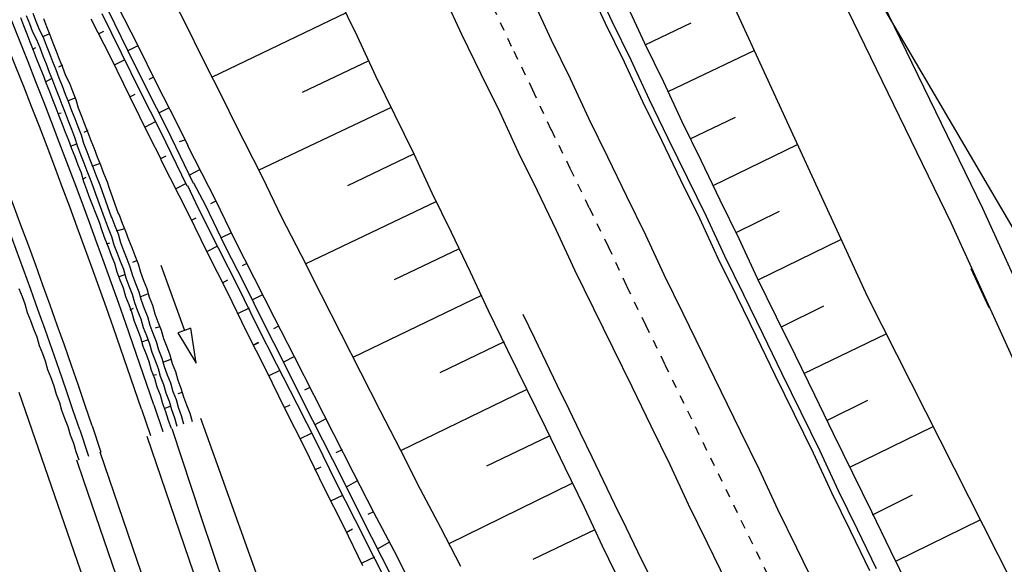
# Model space of a CAD drawing. Extents: x 447882 to 448688, y 437766 to 439043.
# Tile 19 of 121: x 448309 to 448365, y 438118 to 438149. Entities that reach past the tile are written whole.
import ezdxf

# ---------------------------------------------------------------- set-up
doc = ezdxf.new("R2010")
doc.units = 0
doc.header["$LTSCALE"] = 2
doc.header["$MEASUREMENT"] = 0
for name, pattern in [('ACAD_ISO10W100W', [0.5, 0.25, -0.25]), ('AUSGEZOGEN', [0]), ('GESTRICH-X2', [1.5, 1, -0.5])]:
    doc.linetypes.add(name, pattern=pattern)
for name, color, linetype in [('211-GRENZL-BAB', 7, 'AUSGEZOGEN'), ('BOESCHG', 250, 'AUSGEZOGEN'), ('DB-Bahnachse', 7, 'CONTINUOUS'), ('DB-Bestand', 8, 'CONTINUOUS'), ('DB-Boeschungen', 15, 'CONTINUOUS'), ('DB-Gleisachsen', 7, 'CONTINUOUS'), ('DB-GRABEN', 15, 'AUSGEZOGEN'), ('DB-Kabelanalagen', 15, 'CONTINUOUS'), ('DB-LS-Waende', 15, 'CONTINUOUS'), ('DB-Wegboeschungen', 15, 'CONTINUOUS'), ('DB-Wege', 15, 'CONTINUOUS'), ('FBRTOP', 250, 'AUSGEZOGEN'), ('MULDE', 250, 'AUSGEZOGEN'), ('SCHLITZRINNE', 200, 'AUSGEZOGEN'), ('WEG', 250, 'GESTRICH-X2')]:
    doc.layers.add(name, color=color, linetype=linetype)

msp = doc.modelspace()

# ---------------------------------------------------------------- hatches: boundary and pattern name
at = {"layer": 'SCHLITZRINNE'}
h = msp.add_hatch(dxfattribs=at)
h.set_pattern_fill('_USER', color=256, scale=1.5, angle=45, style=0, pattern_type=0)
h.set_pattern_definition([(339.6988, (448289.4614, 438343.1231), (0.5204327, 1.4068226), [])])
edge = h.paths.add_edge_path()
edge.add_arc((449904.241, 439087.127), 1777.856, 203.318125, 203.482666)
edge.add_arc((450830.09, 439489.365), 2787.308, 203.482666, 203.768673)
edge.add_arc((449457.11, 438884.705), 1287.078, 203.768673, 204.197754)
edge.add_arc((451276.919, 439702.474), 3282.184, 204.197754, 204.466449)
edge.add_arc((449906.006, 439078.682), 1776.024, 204.466449, 205.272973)
edge.add_arc((449910.816, 439080.953), 1781.344, 205.272973, 206.078292)
edge.add_arc((451264.489, 439743.474), 3288.448, 206.078292, 206.346738)
edge.add_arc((449467.425, 438853.485), 1283.076, 206.346738, 206.776498)
edge.add_arc((450802.564, 439527.226), 2778.577, 206.776498, 207.063192)
edge.add_arc((449911.383, 439071.907), 1777.817, 207.063191, 207.421606)
edge.add_arc((450110.431, 439175.179), 2002.061, 207.421606, 207.779675)
edge.add_arc((450110.948, 439175.452), 2002.646, 207.779675, 208.137692)
edge.add_arc((450111.73, 439175.87), 2003.533, 208.137692, 208.495408)
edge.add_arc((450113.785, 439176.985), 2005.87, 208.495408, 208.852916)
edge.add_arc((450109.179, 439174.448), 2000.613, 208.852916, 209.211314)
edge.add_arc((450108.358, 439173.989), 1999.672, 209.211314, 209.569796)
edge.add_arc((450107.203, 439173.333), 1998.343, 209.569796, 209.928803)
edge.add_arc((450102.314, 439170.519), 1992.703, 209.928803, 210.288319)
edge.add_arc((450111.316, 439175.777), 2003.127, 210.288319, 210.645775)
edge.add_arc((450119.743, 439180.769), 2012.922, 210.645775, 211.002361)
edge.add_arc((450119.644, 439180.71), 2012.806, 211.002361, 211.359165)
edge.add_arc((450107.59, 439173.364), 1998.691, 211.359165, 211.717226)
edge.add_arc((450101.479, 439169.587), 1991.506, 211.717226, 212.076564)
edge.add_arc((450113.556, 439177.156), 2005.759, 212.076564, 212.434624)
edge.add_arc((450112.626, 439176.565), 2004.657, 212.434624, 212.79251)
edge.add_arc((450107.744, 439173.42), 1998.85, 212.79251, 213.150917)
edge.add_arc((450108.762, 439174.085), 2000.066, 213.150917, 213.509547)
edge.add_arc((450105.418, 439171.871), 1996.056, 213.509547, 213.868537)
edge.add_arc((450110.46, 439175.254), 2002.127, 213.868537, 214.225936)
edge.add_arc((450122.838, 439183.675), 2017.098, 214.225936, 214.582007)
edge.add_arc((450116.672, 439179.424), 2009.609, 214.582007, 214.939825)
edge.add_arc((450097.028, 439165.7), 1985.645, 214.939825, 215.299796)
edge.add_arc((450097.522, 439166.05), 1986.251, 215.299796, 215.6597)
edge.add_arc((450116.045, 439179.34), 2009.049, 215.6597, 216.017557)
edge.add_arc((450123.924, 439185.069), 2018.791, 216.017557, 216.373476)
edge.add_arc((450109.338, 439174.325), 2000.675, 216.373476, 216.722463)
edge.add_arc((451276.919, 439702.474), 3282.684, 204.280788, 204.466449)
edge.add_arc((449906.006, 439078.682), 1776.524, 204.466449, 205.272973)
edge.add_arc((449910.816, 439080.953), 1781.844, 205.272973, 206.01164)
h = msp.add_hatch(dxfattribs=at)
h.set_pattern_fill('_USER', color=256, scale=1.5, angle=45, style=0, pattern_type=0)
h.set_pattern_definition([(343.61786, (448348.5706, 438224.3388), (0.423064, 1.439103), [])])
edge = h.paths.add_edge_path()
edge.add_arc((449904.241, 439087.127), 1777.856, 203.318125, 203.482666)
edge.add_arc((450830.09, 439489.365), 2787.308, 203.482666, 203.768673)
edge.add_arc((449457.11, 438884.705), 1287.078, 203.768673, 204.197754)
edge.add_arc((451276.919, 439702.474), 3282.184, 204.197754, 204.466449)
edge.add_arc((449906.006, 439078.682), 1776.024, 204.466449, 205.272973)
edge.add_arc((449910.816, 439080.953), 1781.344, 205.272973, 206.078292)
edge.add_arc((451264.489, 439743.474), 3288.448, 206.078292, 206.346738)
edge.add_arc((449467.425, 438853.485), 1283.076, 206.346738, 206.776498)
edge.add_arc((450802.564, 439527.226), 2778.577, 206.776498, 207.063192)
edge.add_arc((449911.383, 439071.907), 1777.817, 207.063191, 207.421606)
edge.add_arc((450110.431, 439175.179), 2002.061, 207.421606, 207.779675)
edge.add_arc((450110.948, 439175.452), 2002.646, 207.779675, 208.137692)
edge.add_arc((450111.73, 439175.87), 2003.533, 208.137692, 208.495408)
edge.add_arc((450113.785, 439176.985), 2005.87, 208.495408, 208.852916)
edge.add_arc((450109.179, 439174.448), 2000.613, 208.852916, 209.211314)
edge.add_arc((450108.358, 439173.989), 1999.672, 209.211314, 209.569796)
edge.add_arc((450107.203, 439173.333), 1998.343, 209.569796, 209.928803)
edge.add_arc((450102.314, 439170.519), 1992.703, 209.928803, 210.288319)
edge.add_arc((450111.316, 439175.777), 2003.127, 210.288319, 210.645775)
edge.add_arc((450119.743, 439180.769), 2012.922, 210.645775, 211.002361)
edge.add_arc((450119.644, 439180.71), 2012.806, 211.002361, 211.359165)
edge.add_arc((450107.59, 439173.364), 1998.691, 211.359165, 211.717226)
edge.add_arc((450101.479, 439169.587), 1991.506, 211.717226, 212.076564)
edge.add_arc((450113.556, 439177.156), 2005.759, 212.076564, 212.434624)
edge.add_arc((450112.626, 439176.565), 2004.657, 212.434624, 212.79251)
edge.add_arc((450107.744, 439173.42), 1998.85, 212.79251, 213.150917)
edge.add_arc((450108.762, 439174.085), 2000.066, 213.150917, 213.509547)
edge.add_arc((450105.418, 439171.871), 1996.056, 213.509547, 213.868537)
edge.add_arc((450110.46, 439175.254), 2002.127, 213.868537, 214.225936)
edge.add_arc((450122.838, 439183.675), 2017.098, 214.225936, 214.582007)
edge.add_arc((450116.672, 439179.424), 2009.609, 214.582007, 214.939825)
edge.add_arc((450097.028, 439165.7), 1985.645, 214.939825, 215.299796)
edge.add_arc((450097.522, 439166.05), 1986.251, 215.299796, 215.6597)
edge.add_arc((450116.045, 439179.34), 2009.049, 215.6597, 216.017557)
edge.add_arc((450123.924, 439185.069), 2018.791, 216.017557, 216.373476)
edge.add_arc((450109.338, 439174.325), 2000.675, 216.373476, 216.722463)
edge.add_arc((450110.431, 439175.179), 2002.561, 207.683894, 207.779675)
edge.add_arc((450110.948, 439175.452), 2003.146, 207.779675, 208.137692)
edge.add_arc((450111.73, 439175.87), 2004.033, 208.137692, 208.495408)
edge.add_arc((450113.785, 439176.985), 2006.37, 208.495408, 208.852916)
edge.add_arc((450109.179, 439174.448), 2001.113, 208.852916, 209.211314)
edge.add_arc((450108.358, 439173.989), 2000.172, 209.211314, 209.369037)
h = msp.add_hatch(dxfattribs=at)
h.set_pattern_fill('_USER,_O', color=256, scale=1.5, angle=45, pattern_type=0)
h.set_pattern_definition([(346.6471, (448402.703, 438130.2319), (0.3464215, 1.459449), [])])
edge = h.paths.add_edge_path()
edge.add_arc((449904.241, 439087.127), 1777.856, 203.318125, 203.482666)
edge.add_arc((450830.09, 439489.365), 2787.308, 203.482666, 203.768673)
edge.add_arc((449457.11, 438884.705), 1287.078, 203.768673, 204.197754)
edge.add_arc((451276.919, 439702.474), 3282.184, 204.197754, 204.466449)
edge.add_arc((449906.006, 439078.682), 1776.024, 204.466449, 205.272973)
edge.add_arc((449910.816, 439080.953), 1781.344, 205.272973, 206.078292)
edge.add_arc((451264.489, 439743.474), 3288.448, 206.078292, 206.346738)
edge.add_arc((449467.425, 438853.485), 1283.076, 206.346738, 206.776498)
edge.add_arc((450802.564, 439527.226), 2778.577, 206.776498, 207.063192)
edge.add_arc((449911.383, 439071.907), 1777.817, 207.063191, 207.421606)
edge.add_arc((450110.431, 439175.179), 2002.061, 207.421606, 207.779675)
edge.add_arc((450110.948, 439175.452), 2002.646, 207.779675, 208.137692)
edge.add_arc((450111.73, 439175.87), 2003.533, 208.137692, 208.495408)
edge.add_arc((450113.785, 439176.985), 2005.87, 208.495408, 208.852916)
edge.add_arc((450109.179, 439174.448), 2000.613, 208.852916, 209.211314)
edge.add_arc((450108.358, 439173.989), 1999.672, 209.211314, 209.569796)
edge.add_arc((450107.203, 439173.333), 1998.343, 209.569796, 209.928803)
edge.add_arc((450102.314, 439170.519), 1992.703, 209.928803, 210.288319)
edge.add_arc((450111.316, 439175.777), 2003.127, 210.288319, 210.645775)
edge.add_arc((450119.743, 439180.769), 2012.922, 210.645775, 211.002361)
edge.add_arc((450119.644, 439180.71), 2012.806, 211.002361, 211.359165)
edge.add_arc((450107.59, 439173.364), 1998.691, 211.359165, 211.717226)
edge.add_arc((450101.479, 439169.587), 1991.506, 211.717226, 212.076564)
edge.add_arc((450113.556, 439177.156), 2005.759, 212.076564, 212.434624)
edge.add_arc((450112.626, 439176.565), 2004.657, 212.434624, 212.79251)
edge.add_arc((450107.744, 439173.42), 1998.85, 212.79251, 213.150917)
edge.add_arc((450108.762, 439174.085), 2000.066, 213.150917, 213.509547)
edge.add_arc((450105.418, 439171.871), 1996.056, 213.509547, 213.868537)
edge.add_arc((450110.46, 439175.254), 2002.127, 213.868537, 214.225936)
edge.add_arc((450122.838, 439183.675), 2017.098, 214.225936, 214.582007)
edge.add_arc((450116.672, 439179.424), 2009.609, 214.582007, 214.939825)
edge.add_arc((450097.028, 439165.7), 1985.645, 214.939825, 215.299796)
edge.add_arc((450097.522, 439166.05), 1986.251, 215.299796, 215.6597)
edge.add_arc((450116.045, 439179.34), 2009.049, 215.6597, 216.017557)
edge.add_arc((450123.924, 439185.069), 2018.791, 216.017557, 216.373476)
edge.add_arc((450109.338, 439174.325), 2000.675, 216.373476, 216.722463)
edge.add_arc((450119.644, 439180.71), 2013.306, 211.128908, 211.359165)
edge.add_arc((450107.59, 439173.364), 1999.191, 211.359165, 211.717226)
edge.add_arc((450101.479, 439169.587), 1992.006, 211.717226, 212.076564)
edge.add_arc((450113.556, 439177.156), 2006.259, 212.076564, 212.234447)
h = msp.add_hatch(dxfattribs=at)
h.set_pattern_fill('_USER,_O', color=256, scale=1.5, angle=45, pattern_type=0)
h.set_pattern_definition([(347.6119, (448421.49, 438100.1306), (0.321798, 1.4650754), [])])
edge = h.paths.add_edge_path()
edge.add_arc((449904.241, 439087.127), 1777.856, 203.318125, 203.482666)
edge.add_arc((450830.09, 439489.365), 2787.308, 203.482666, 203.768673)
edge.add_arc((449457.11, 438884.705), 1287.078, 203.768673, 204.197754)
edge.add_arc((451276.919, 439702.474), 3282.184, 204.197754, 204.466449)
edge.add_arc((449906.006, 439078.682), 1776.024, 204.466449, 205.272973)
edge.add_arc((449910.816, 439080.953), 1781.344, 205.272973, 206.078292)
edge.add_arc((451264.489, 439743.474), 3288.448, 206.078292, 206.346738)
edge.add_arc((449467.425, 438853.485), 1283.076, 206.346738, 206.776498)
edge.add_arc((450802.564, 439527.226), 2778.577, 206.776498, 207.063192)
edge.add_arc((449911.383, 439071.907), 1777.817, 207.063191, 207.421606)
edge.add_arc((450110.431, 439175.179), 2002.061, 207.421606, 207.779675)
edge.add_arc((450110.948, 439175.452), 2002.646, 207.779675, 208.137692)
edge.add_arc((450111.73, 439175.87), 2003.533, 208.137692, 208.495408)
edge.add_arc((450113.785, 439176.985), 2005.87, 208.495408, 208.852916)
edge.add_arc((450109.179, 439174.448), 2000.613, 208.852916, 209.211314)
edge.add_arc((450108.358, 439173.989), 1999.672, 209.211314, 209.569796)
edge.add_arc((450107.203, 439173.333), 1998.343, 209.569796, 209.928803)
edge.add_arc((450102.314, 439170.519), 1992.703, 209.928803, 210.288319)
edge.add_arc((450111.316, 439175.777), 2003.127, 210.288319, 210.645775)
edge.add_arc((450119.743, 439180.769), 2012.922, 210.645775, 211.002361)
edge.add_arc((450119.644, 439180.71), 2012.806, 211.002361, 211.359165)
edge.add_arc((450107.59, 439173.364), 1998.691, 211.359165, 211.717226)
edge.add_arc((450101.479, 439169.587), 1991.506, 211.717226, 212.076564)
edge.add_arc((450113.556, 439177.156), 2005.759, 212.076564, 212.434624)
edge.add_arc((450112.626, 439176.565), 2004.657, 212.434624, 212.79251)
edge.add_arc((450107.744, 439173.42), 1998.85, 212.79251, 213.150917)
edge.add_arc((450108.762, 439174.085), 2000.066, 213.150917, 213.509547)
edge.add_arc((450105.418, 439171.871), 1996.056, 213.509547, 213.868537)
edge.add_arc((450110.46, 439175.254), 2002.127, 213.868537, 214.225936)
edge.add_arc((450122.838, 439183.675), 2017.098, 214.225936, 214.582007)
edge.add_arc((450116.672, 439179.424), 2009.609, 214.582007, 214.939825)
edge.add_arc((450097.028, 439165.7), 1985.645, 214.939825, 215.299796)
edge.add_arc((450097.522, 439166.05), 1986.251, 215.299796, 215.6597)
edge.add_arc((450116.045, 439179.34), 2009.049, 215.6597, 216.017557)
edge.add_arc((450123.924, 439185.069), 2018.791, 216.017557, 216.373476)
edge.add_arc((450109.338, 439174.325), 2000.675, 216.373476, 216.722463)
edge.add_arc((450113.556, 439177.156), 2006.259, 212.277367, 212.434624)
edge.add_arc((450112.626, 439176.565), 2005.157, 212.434624, 212.79251)
edge.add_arc((450107.744, 439173.42), 1999.35, 212.79251, 213.090756)
h = msp.add_hatch(dxfattribs=at)
h.set_pattern_fill('_USER,_O', color=256, scale=1.5, angle=45, pattern_type=0)
h.set_pattern_definition([(348.87313, (448443.181, 438066.7889), (0.289473, 1.4718034), [])])
edge = h.paths.add_edge_path()
edge.add_arc((449904.241, 439087.127), 1777.856, 203.318125, 203.482666)
edge.add_arc((450830.09, 439489.365), 2787.308, 203.482666, 203.768673)
edge.add_arc((449457.11, 438884.705), 1287.078, 203.768673, 204.197754)
edge.add_arc((451276.919, 439702.474), 3282.184, 204.197754, 204.466449)
edge.add_arc((449906.006, 439078.682), 1776.024, 204.466449, 205.272973)
edge.add_arc((449910.816, 439080.953), 1781.344, 205.272973, 206.078292)
edge.add_arc((451264.489, 439743.474), 3288.448, 206.078292, 206.346738)
edge.add_arc((449467.425, 438853.485), 1283.076, 206.346738, 206.776498)
edge.add_arc((450802.564, 439527.226), 2778.577, 206.776498, 207.063192)
edge.add_arc((449911.383, 439071.907), 1777.817, 207.063191, 207.421606)
edge.add_arc((450110.431, 439175.179), 2002.061, 207.421606, 207.779675)
edge.add_arc((450110.948, 439175.452), 2002.646, 207.779675, 208.137692)
edge.add_arc((450111.73, 439175.87), 2003.533, 208.137692, 208.495408)
edge.add_arc((450113.785, 439176.985), 2005.87, 208.495408, 208.852916)
edge.add_arc((450109.179, 439174.448), 2000.613, 208.852916, 209.211314)
edge.add_arc((450108.358, 439173.989), 1999.672, 209.211314, 209.569796)
edge.add_arc((450107.203, 439173.333), 1998.343, 209.569796, 209.928803)
edge.add_arc((450102.314, 439170.519), 1992.703, 209.928803, 210.288319)
edge.add_arc((450111.316, 439175.777), 2003.127, 210.288319, 210.645775)
edge.add_arc((450119.743, 439180.769), 2012.922, 210.645775, 211.002361)
edge.add_arc((450119.644, 439180.71), 2012.806, 211.002361, 211.359165)
edge.add_arc((450107.59, 439173.364), 1998.691, 211.359165, 211.717226)
edge.add_arc((450101.479, 439169.587), 1991.506, 211.717226, 212.076564)
edge.add_arc((450113.556, 439177.156), 2005.759, 212.076564, 212.434624)
edge.add_arc((450112.626, 439176.565), 2004.657, 212.434624, 212.79251)
edge.add_arc((450107.744, 439173.42), 1998.85, 212.79251, 213.150917)
edge.add_arc((450108.762, 439174.085), 2000.066, 213.150917, 213.509547)
edge.add_arc((450105.418, 439171.871), 1996.056, 213.509547, 213.868537)
edge.add_arc((450110.46, 439175.254), 2002.127, 213.868537, 214.225936)
edge.add_arc((450122.838, 439183.675), 2017.098, 214.225936, 214.582007)
edge.add_arc((450116.672, 439179.424), 2009.609, 214.582007, 214.939825)
edge.add_arc((450097.028, 439165.7), 1985.645, 214.939825, 215.299796)
edge.add_arc((450097.522, 439166.05), 1986.251, 215.299796, 215.6597)
edge.add_arc((450116.045, 439179.34), 2009.049, 215.6597, 216.017557)
edge.add_arc((450123.924, 439185.069), 2018.791, 216.017557, 216.373476)
edge.add_arc((450109.338, 439174.325), 2000.675, 216.373476, 216.722463)
edge.add_arc((450107.744, 439173.42), 1999.35, 213.133824, 213.150917)
edge.add_arc((450108.762, 439174.085), 2000.566, 213.150917, 213.509547)
edge.add_arc((450105.418, 439171.871), 1996.556, 213.509547, 213.868537)
edge.add_arc((450110.46, 439175.254), 2002.627, 213.868537, 214.225936)
edge.add_arc((450122.838, 439183.675), 2017.598, 214.225936, 214.582007)
edge.add_arc((450116.672, 439179.424), 2010.109, 214.582007, 214.805817)

# ---------------------------------------------------------------- linework, layer by layer
at = {"layer": '211-GRENZL-BAB', "flags": 128}
msp.add_lwpolyline([(448388.09, 438099.566), (448347.21, 438169.193)], dxfattribs=at)
at = {"layer": 'BOESCHG', "flags": 128}
msp.add_lwpolyline([(448299.757, 438259.054), (448319.338, 438216.356), (448357.453, 438133.515), (448369.955, 438108.841), (448387.434, 438070.894), (448413.496, 438021.297), (448441.736, 437968.594), (448452.56, 437949.707), (448465.649, 437926.233)], dxfattribs=at)
at = {"layer": 'DB-Bahnachse', "linetype": 'ACAD_ISO10W100W'}
for p, q in [((448335.905, 438150.207), (448337.102, 438147.638)), ((448337.102, 438147.638), (448338.192, 438145.416)), ((448338.192, 438145.416), (448339.25, 438143.131)), ((448339.25, 438143.131), (448340.34, 438140.909)), ((448340.34, 438140.909), (448341.445, 438138.639)), ((448341.445, 438138.639), (448342.535, 438136.417)), ((448342.535, 438136.417), (448343.593, 438134.132)), ((448343.593, 438134.132), (448344.683, 438131.91)), ((448344.683, 438131.91), (448345.788, 438129.641)), ((448345.788, 438129.641), (448357.854, 438104.961))]:
    msp.add_line(p, q, dxfattribs=at)
at = {"layer": 'DB-Bestand', "linetype": 'Continuous'}
for p, q in [((448308.618, 438128.021), (448312.337, 438117.242)), ((448320.064, 438123.847), (448319.102, 438126.508)), ((448317.424, 438125.947), (448319.121, 438120.822)), ((448322.014, 438107.952), (448316.013, 438125.474)), ((448318.761, 438108.64), (448313.306, 438124.568)), ((448312.362, 438122.918), (448311.966, 438124.119)), ((448323.981, 438112.907), (448320.064, 438123.847)), ((448316.103, 438112.011), (448312.362, 438122.918)), ((448319.121, 438120.822), (448322.973, 438109.414))]:
    msp.add_line(p, q, dxfattribs=at)
at = {"layer": 'DB-Boeschungen', "linetype": 'Continuous'}
for p, q in [((448317, 438151.582), (448318.152, 438149.328)), ((448326.987, 438150.779), (448328.092, 438148.509)), ((448343.57, 438150.384), (448344.628, 438148.099)), ((448318.152, 438149.328), (448319.242, 438147.106)), ((448327.463, 438149.857), (448319.709, 438146.131)), ((448344.659, 438148.004), (448347.316, 438149.269)), ((448328.092, 438148.509), (448329.15, 438146.225)), ((448344.628, 438148.099), (448345.718, 438145.877)), ((448345.99, 438145.324), (448350.93, 438147.693)), ((448319.242, 438147.106), (448320.395, 438144.852)), ((448328.761, 438147.097), (448324.937, 438145.276)), ((448329.15, 438146.225), (448330.24, 438144.003)), ((448345.718, 438145.877), (448346.776, 438143.592)), ((448320.395, 438144.852), (448321.034, 438143.535)), ((448330.053, 438144.415), (448322.404, 438140.773)), ((448330.24, 438144.003), (448331.345, 438141.733)), ((448347.263, 438142.605), (448349.857, 438143.849)), ((448321.032, 438143.534), (448322.637, 438140.384)), ((448346.776, 438143.592), (448347.866, 438141.37)), ((448348.58, 438139.909), (448353.425, 438142.269)), ((448331.326, 438141.725), (448327.538, 438139.907)), ((448331.345, 438141.733), (448332.387, 438139.496)), ((448347.866, 438141.37), (448348.971, 438139.1)), ((448322.637, 438140.384), (448323.728, 438138.134)), ((448332.387, 438139.496), (448333.493, 438137.226)), ((448332.652, 438139.003), (448325.146, 438135.408)), ((448348.971, 438139.1), (448350.061, 438136.878)), ((448323.728, 438138.134), (448324.863, 438135.906)), ((448349.897, 438137.214), (448352.391, 438138.447)), ((448333.493, 438137.226), (448334.598, 438134.957)), ((448350.061, 438136.878), (448351.119, 438134.593)), ((448333.96, 438136.274), (448330.23, 438134.484)), ((448351.17, 438134.495), (448355.935, 438136.815)), ((448324.863, 438135.906), (448326.02, 438133.634)), ((448334.598, 438134.957), (448335.64, 438132.719)), ((448351.119, 438134.593), (448352.208, 438132.372)), ((448326.02, 438133.634), (448327.155, 438131.407)), ((448335.252, 438133.592), (448327.84, 438130.027)), ((448352.504, 438131.784), (448354.948, 438132.993)), ((448335.64, 438132.719), (448336.746, 438130.45)), ((448352.208, 438132.372), (448353.298, 438130.15)), ((448327.155, 438131.407), (448328.29, 438129.179)), ((448353.796, 438129.102), (448358.536, 438131.377)), ((448336.55, 438130.919), (448332.852, 438129.147)), ((448336.746, 438130.45), (448337.851, 438128.18)), ((448353.298, 438130.15), (448354.404, 438127.88)), ((448328.29, 438129.179), (448329.425, 438126.952)), ((448337.851, 438128.18), (448330.582, 438124.662)), ((448337.851, 438128.18), (448338.941, 438125.958)), ((448354.404, 438127.88), (448355.494, 438125.658)), ((448355.122, 438126.408), (448357.488, 438127.577)), ((448329.425, 438126.952), (448330.56, 438124.724)), ((448338.941, 438125.958), (448340.046, 438123.689)), ((448355.494, 438125.658), (448356.599, 438123.389)), ((448356.443, 438123.706), (448361.237, 438126.047)), ((448339.141, 438125.505), (448335.531, 438123.778)), ((448330.56, 438124.724), (448331.717, 438122.452)), ((448340.046, 438123.689), (448341.152, 438121.419)), ((448356.599, 438123.389), (448357.689, 438121.167)), ((448340.45, 438122.768), (448333.372, 438119.312)), ((448331.717, 438122.452), (448332.897, 438120.247)), ((448357.751, 438120.976), (448360.05, 438122.114)), ((448341.152, 438121.419), (448342.194, 438119.182)), ((448357.689, 438121.167), (448358.794, 438118.897)), ((448359.09, 438118.31), (448363.95, 438120.693)), ((448332.897, 438120.247), (448334.032, 438118.02)), ((448341.775, 438120.113), (448338.21, 438118.409)), ((448342.194, 438119.182), (448343.299, 438116.912)), ((448358.794, 438118.897), (448359.884, 438116.675))]:
    msp.add_line(p, q, dxfattribs=at)
at = {"layer": 'DB-Gleisachsen', "linetype": 'Continuous'}
for p, q in [((448333.043, 438150.907), (448334.101, 438148.622)), ((448338.196, 438150.583), (448339.253, 438148.298)), ((448334.101, 438148.622), (448335.207, 438146.352)), ((448339.253, 438148.298), (448340.343, 438146.076)), ((448335.207, 438146.352), (448336.297, 438144.13)), ((448340.343, 438146.076), (448341.401, 438143.791)), ((448336.297, 438144.13), (448337.354, 438141.845)), ((448341.401, 438143.791), (448342.491, 438141.569)), ((448337.354, 438141.845), (448338.444, 438139.623)), ((448342.491, 438141.569), (448343.596, 438139.299)), ((448338.444, 438139.623), (448339.55, 438137.354)), ((448343.596, 438139.299), (448344.686, 438137.078)), ((448339.55, 438137.354), (448340.607, 438135.069)), ((448344.686, 438137.078), (448345.744, 438134.793)), ((448340.607, 438135.069), (448341.697, 438132.847)), ((448345.744, 438134.793), (448346.834, 438132.571)), ((448341.697, 438132.847), (448342.803, 438130.577)), ((448346.834, 438132.571), (448347.939, 438130.301)), ((448342.803, 438130.577), (448343.892, 438128.355)), ((448347.939, 438130.301), (448349.029, 438128.079)), ((448343.892, 438128.355), (448344.998, 438126.086)), ((448349.029, 438128.079), (448350.135, 438125.81)), ((448344.998, 438126.086), (448346.088, 438123.864)), ((448350.135, 438125.81), (448351.224, 438123.588)), ((448346.088, 438123.864), (448347.145, 438121.579)), ((448351.224, 438123.588), (448352.282, 438121.303)), ((448347.145, 438121.579), (448348.235, 438119.357)), ((448352.282, 438121.303), (448353.372, 438119.081)), ((448348.235, 438119.357), (448349.341, 438117.087)), ((448353.372, 438119.081), (448354.477, 438116.811))]:
    msp.add_line(p, q, dxfattribs=at)
at = {"layer": 'DB-GRABEN', "linetype": 'Continuous'}
for p, q in [((448313.765, 438149.984), (448314.87, 438147.714)), ((448314.305, 438150.264), (448315.458, 438148.01)), ((448312.765, 438149.501), (448313.903, 438147.294)), ((448313.4, 438149.812), (448314.505, 438147.543)), ((448313.201, 438148.644), (448313.519, 438148.8)), ((448314.87, 438147.714), (448315.96, 438145.492)), ((448315.47, 438147.954), (448314.891, 438147.659)), ((448315.458, 438148.01), (448316.548, 438145.788)), ((448313.903, 438147.294), (448315.008, 438145.025)), ((448314.692, 438147.13), (448314.105, 438146.834)), ((448314.505, 438147.543), (448315.595, 438145.321)), ((448316.376, 438146.153), (448316.107, 438146.013)), ((448315.96, 438145.492), (448317.113, 438143.238)), ((448316.548, 438145.788), (448317.701, 438143.534)), ((448315.008, 438145.025), (448315.325, 438145.181)), ((448315.008, 438145.025), (448316.113, 438142.755)), ((448315.595, 438145.321), (448316.748, 438143.067)), ((448317.241, 438144.367), (448316.662, 438144.072)), ((448316.465, 438143.579), (448315.886, 438143.284)), ((448317.113, 438143.238), (448318.655, 438140.056)), ((448317.701, 438143.534), (448318.339, 438142.217)), ((448316.113, 438142.755), (448316.799, 438141.454)), ((448316.748, 438143.067), (448318.281, 438139.904)), ((448318.183, 438142.534), (448317.85, 438142.426)), ((448318.337, 438142.216), (448319.942, 438139.066)), ((448316.77, 438141.439), (448318.36, 438138.316)), ((448316.789, 438141.474), (448317.106, 438141.63)), ((448319.022, 438140.817), (448318.443, 438140.522)), ((448318.246, 438140.028), (448317.666, 438139.733)), ((448318.326, 438139.926), (448318.94, 438138.611)), ((448318.67, 438140.064), (448319.356, 438138.762)), ((448318.94, 438138.611), (448320.097, 438136.339)), ((448319.356, 438138.762), (448320.461, 438136.492)), ((448319.965, 438139.021), (448319.653, 438138.862)), ((448319.942, 438139.066), (448321.033, 438136.816)), ((448318.36, 438138.316), (448319.451, 438136.066)), ((448318.565, 438137.915), (448318.832, 438138.051)), ((448320.862, 438137.201), (448320.275, 438136.905)), ((448320.052, 438136.428), (448319.428, 438136.11)), ((448320.097, 438136.339), (448321.232, 438134.111)), ((448320.461, 438136.492), (448321.599, 438134.286)), ((448321.033, 438136.816), (448322.168, 438134.588)), ((448319.451, 438136.066), (448320.608, 438133.794)), ((448321.736, 438135.434), (448321.469, 438135.298)), ((448363.403, 438135.144), (448364.445, 438132.907)), ((448322.168, 438134.588), (448323.325, 438132.316)), ((448320.336, 438134.328), (448320.648, 438134.487)), ((448321.232, 438134.111), (448322.323, 438131.861)), ((448321.599, 438134.286), (448322.704, 438132.016)), ((448320.608, 438133.794), (448321.699, 438131.543)), ((448322.653, 438133.63), (448322.066, 438133.334)), ((448321.868, 438132.864), (448321.244, 438132.546)), ((448323.325, 438132.316), (448324.46, 438130.088)), ((448322.323, 438131.861), (448323.457, 438129.634)), ((448322.704, 438132.016), (448323.857, 438129.762)), ((448323.556, 438131.82), (448323.287, 438131.68)), ((448321.699, 438131.543), (448322.834, 438129.316)), ((448322.107, 438130.741), (448322.419, 438130.9)), ((448322.125, 438130.724), (448322.443, 438130.88)), ((448324.492, 438130.074), (448323.857, 438129.762)), ((448324.46, 438130.088), (448325.595, 438127.861)), ((448323.457, 438129.634), (448324.615, 438127.361)), ((448323.857, 438129.762), (448324.947, 438127.54)), ((448322.834, 438129.316), (448323.924, 438127.065)), ((448323.639, 438129.277), (448323.015, 438128.959)), ((448325.368, 438128.306), (448325.056, 438128.147)), ((448325.595, 438127.861), (448326.73, 438125.633)), ((448323.916, 438127.153), (448324.234, 438127.309)), ((448324.615, 438127.361), (448325.75, 438125.134)), ((448324.947, 438127.54), (448326.1, 438125.286)), ((448323.924, 438127.065), (448325.059, 438124.838)), ((448326.283, 438126.502), (448325.664, 438126.143)), ((448325.454, 438125.655), (448324.82, 438125.343)), ((448326.73, 438125.633), (448327.865, 438123.406)), ((448325.75, 438125.134), (448326.84, 438122.884)), ((448326.1, 438125.286), (448327.253, 438123.032)), ((448325.059, 438124.838), (448326.172, 438122.543)), ((448327.234, 438124.708), (448326.869, 438124.537)), ((448325.66, 438123.566), (448326.025, 438123.737)), ((448327.865, 438123.406), (448329.023, 438121.134)), ((448326.84, 438122.884), (448327.975, 438120.656)), ((448327.253, 438123.032), (448328.343, 438120.81)), ((448328.122, 438122.947), (448327.455, 438122.572)), ((448326.172, 438122.543), (448327.307, 438120.316)), ((448327.246, 438122.084), (448326.563, 438121.757)), ((448329.025, 438121.137), (448328.708, 438120.981)), ((448329.023, 438121.134), (448330.202, 438118.929)), ((448327.975, 438120.656), (448329.11, 438118.429)), ((448328.343, 438120.81), (448329.496, 438118.556)), ((448327.307, 438120.316), (448328.397, 438118.065)), ((448327.466, 438119.947), (448327.816, 438120.166)), ((448329.96, 438119.391), (448329.246, 438119.001)), ((448330.202, 438118.929), (448331.337, 438116.701)), ((448329.084, 438118.528), (448328.354, 438118.185)), ((448329.11, 438118.429), (448330.268, 438116.156)), ((448329.496, 438118.556), (448330.633, 438116.35))]:
    msp.add_line(p, q, dxfattribs=at)
at = {"layer": 'DB-Kabelanalagen', "linetype": 'Continuous'}
for p, q in [((448341.685, 438151.654), (448342.743, 438149.369)), ((448341.303, 438151.537), (448342.36, 438149.252)), ((448342.743, 438149.369), (448343.833, 438147.147)), ((448342.36, 438149.252), (448343.45, 438147.03)), ((448343.833, 438147.147), (448344.891, 438144.862)), ((448343.45, 438147.03), (448344.508, 438144.745)), ((448344.891, 438144.862), (448345.98, 438142.64)), ((448344.508, 438144.745), (448345.598, 438142.523)), ((448345.598, 438142.523), (448346.703, 438140.253)), ((448345.98, 438142.64), (448347.086, 438140.371)), ((448346.703, 438140.253), (448347.793, 438138.031)), ((448347.086, 438140.371), (448348.176, 438138.149)), ((448347.793, 438138.031), (448348.851, 438135.746)), ((448348.176, 438138.149), (448349.233, 438135.864)), ((448348.851, 438135.746), (448349.941, 438133.524)), ((448349.233, 438135.864), (448350.323, 438133.642)), ((448349.941, 438133.524), (448351.046, 438131.255)), ((448350.323, 438133.642), (448351.429, 438131.372)), ((448351.046, 438131.255), (448352.136, 438129.033)), ((448351.429, 438131.372), (448352.519, 438129.15)), ((448352.136, 438129.033), (448353.242, 438126.763)), ((448352.519, 438129.15), (448353.624, 438126.881)), ((448353.242, 438126.763), (448354.331, 438124.541)), ((448353.624, 438126.881), (448354.714, 438124.659)), ((448354.331, 438124.541), (448355.389, 438122.256)), ((448354.714, 438124.659), (448355.772, 438122.374)), ((448355.389, 438122.256), (448356.479, 438120.035)), ((448355.772, 438122.374), (448356.862, 438120.152)), ((448356.479, 438120.035), (448357.585, 438117.765)), ((448356.862, 438120.152), (448357.967, 438117.882))]:
    msp.add_line(p, q, dxfattribs=at)
at = {"layer": 'DB-LS-Waende', "linetype": 'Continuous'}
msp.add_ellipse((452024.116, 439906.817), major_axis=(-1571.28, 3777.487), ratio=1, start_param=1.625185, end_param=1.67263, dxfattribs=at)
at = {"layer": 'DB-Wegboeschungen', "linetype": 'Continuous'}
for p, q in [((448308.713, 438149.586), (448308.895, 438149.118)), ((448309.047, 438149.7), (448309.23, 438149.232)), ((448309.426, 438149.837), (448309.609, 438149.369)), ((448309.609, 438149.369), (448309.791, 438148.901)), ((448310.033, 438149.529), (448310.215, 438149.061)), ((448308.895, 438149.118), (448309.078, 438148.65)), ((448309.23, 438149.232), (448309.412, 438148.764)), ((448309.412, 438148.764), (448309.639, 438148.319)), ((448309.791, 438148.901), (448310.018, 438148.456)), ((448310.215, 438149.061), (448310.397, 438148.593)), ((448309.078, 438148.65), (448309.26, 438148.181)), ((448309.26, 438148.181), (448309.443, 438147.713)), ((448309.639, 438148.319), (448309.822, 438147.85)), ((448309.996, 438148.5), (448310.375, 438148.637)), ((448310.018, 438148.456), (448310.201, 438147.987)), ((448310.397, 438148.593), (448310.58, 438148.124)), ((448309.42, 438147.758), (448309.598, 438147.849)), ((448309.443, 438147.713), (448309.625, 438147.245)), ((448309.822, 438147.85), (448310.004, 438147.382)), ((448310.201, 438147.987), (448310.383, 438147.519)), ((448310.58, 438148.124), (448310.762, 438147.656)), ((448310.762, 438147.656), (448310.945, 438147.188)), ((448309.625, 438147.245), (448309.83, 438146.732)), ((448310.004, 438147.382), (448310.187, 438146.914)), ((448310.383, 438147.519), (448310.566, 438147.051)), ((448310.566, 438147.051), (448310.748, 438146.583)), ((448310.945, 438147.188), (448311.127, 438146.72)), ((448309.83, 438146.732), (448310.013, 438146.264)), ((448310.187, 438146.914), (448310.369, 438146.446)), ((448310.748, 438146.583), (448310.931, 438146.115)), ((448311.126, 438146.832), (448310.904, 438146.718)), ((448311.127, 438146.72), (448311.31, 438146.252)), ((448310.013, 438146.264), (448310.195, 438145.796)), ((448310.15, 438145.885), (448310.506, 438146.067)), ((448310.369, 438146.446), (448310.551, 438145.978)), ((448310.551, 438145.978), (448310.734, 438145.509)), ((448310.931, 438146.115), (448311.113, 438145.646)), ((448311.31, 438146.252), (448311.537, 438145.806)), ((448310.195, 438145.796), (448310.378, 438145.328)), ((448310.734, 438145.509), (448310.916, 438145.041)), ((448311.113, 438145.646), (448311.295, 438145.178)), ((448311.537, 438145.806), (448311.719, 438145.338)), ((448311.719, 438145.338), (448311.902, 438144.87)), ((448310.378, 438145.328), (448310.56, 438144.86)), ((448310.56, 438144.86), (448310.742, 438144.391)), ((448310.916, 438145.041), (448311.099, 438144.573)), ((448311.295, 438145.178), (448311.478, 438144.71)), ((448311.433, 438144.799), (448311.856, 438144.959)), ((448311.902, 438144.87), (448312.039, 438144.379)), ((448310.742, 438144.391), (448310.925, 438143.923)), ((448311.099, 438144.573), (448311.281, 438144.105)), ((448311.478, 438144.71), (448311.66, 438144.242)), ((448311.66, 438144.242), (448311.843, 438143.774)), ((448312.039, 438144.379), (448312.222, 438143.911)), ((448310.857, 438144.057), (448311.058, 438144.103)), ((448310.925, 438143.923), (448311.107, 438143.455)), ((448311.281, 438144.105), (448311.464, 438143.637)), ((448311.843, 438143.774), (448312.025, 438143.305)), ((448312.222, 438143.911), (448312.404, 438143.442)), ((448311.107, 438143.455), (448311.29, 438142.987)), ((448311.464, 438143.637), (448311.646, 438143.168)), ((448311.646, 438143.168), (448311.829, 438142.7)), ((448312.025, 438143.305), (448312.208, 438142.837)), ((448312.586, 438143.086), (448312.363, 438142.973)), ((448312.404, 438143.442), (448312.587, 438142.974)), ((448311.29, 438142.987), (448311.472, 438142.519)), ((448311.472, 438142.519), (448311.655, 438142.05)), ((448311.829, 438142.7), (448311.989, 438142.165)), ((448312.208, 438142.837), (448312.346, 438142.346)), ((448312.587, 438142.974), (448312.769, 438142.506)), ((448312.769, 438142.506), (448312.952, 438142.038)), ((448311.587, 438142.184), (448311.966, 438142.321)), ((448311.655, 438142.05), (448311.837, 438141.582)), ((448311.989, 438142.165), (448312.172, 438141.696)), ((448312.346, 438142.346), (448312.528, 438141.878)), ((448312.952, 438142.038), (448313.134, 438141.57)), ((448311.837, 438141.582), (448312.02, 438141.114)), ((448312.172, 438141.696), (448312.354, 438141.228)), ((448312.528, 438141.878), (448312.711, 438141.41)), ((448312.711, 438141.41), (448312.893, 438140.942)), ((448313.134, 438141.57), (448313.317, 438141.101)), ((448312.02, 438141.114), (448312.202, 438140.646)), ((448312.354, 438141.228), (448312.537, 438140.76)), ((448312.848, 438141.031), (448313.271, 438141.191)), ((448312.893, 438140.942), (448313.075, 438140.473)), ((448313.317, 438141.101), (448313.499, 438140.633)), ((448312.202, 438140.646), (448312.34, 438140.155)), ((448312.316, 438140.311), (448312.495, 438140.402)), ((448312.537, 438140.76), (448312.719, 438140.292)), ((448312.719, 438140.292), (448312.901, 438139.824)), ((448313.075, 438140.473), (448313.281, 438139.961)), ((448313.499, 438140.633), (448313.704, 438140.121)), ((448312.34, 438140.155), (448312.522, 438139.687)), ((448312.522, 438139.687), (448312.659, 438139.308)), ((448312.901, 438139.824), (448313.039, 438139.445)), ((448313.281, 438139.961), (448313.395, 438139.626)), ((448313.704, 438140.121), (448313.796, 438139.831)), ((448313.796, 438139.831), (448314.344, 438138.314)), ((448312.659, 438139.308), (448313.252, 438137.814)), ((448313.039, 438139.445), (448313.587, 438137.928)), ((448313.395, 438139.626), (448313.943, 438138.11)), ((448313.943, 438138.11), (448313.966, 438138.065)), ((448313.966, 438138.065), (448314.148, 438137.597)), ((448314.344, 438138.314), (448314.389, 438138.225)), ((448314.389, 438138.225), (448314.572, 438137.757)), ((448313.252, 438137.814), (448313.39, 438137.323)), ((448313.587, 438137.928), (448313.769, 438137.46)), ((448313.769, 438137.46), (448313.952, 438136.992)), ((448314.148, 438137.597), (448314.331, 438137.129)), ((448314.24, 438137.307), (448314.731, 438137.445)), ((448314.572, 438137.757), (448314.754, 438137.289)), ((448313.39, 438137.323), (448313.573, 438136.855)), ((448313.573, 438136.855), (448313.755, 438136.387)), ((448313.952, 438136.992), (448314.09, 438136.501)), ((448314.331, 438137.129), (448314.469, 438136.638)), ((448314.754, 438137.289), (448314.937, 438136.82)), ((448313.664, 438136.565), (448313.865, 438136.611)), ((448313.755, 438136.387), (448313.937, 438135.918)), ((448314.09, 438136.501), (448314.272, 438136.033)), ((448314.469, 438136.638), (448314.651, 438136.17)), ((448314.937, 438136.82), (448315.119, 438136.352)), ((448315.119, 438136.352), (448315.302, 438135.884)), ((448313.937, 438135.918), (448314.12, 438135.45)), ((448314.272, 438136.033), (448314.454, 438135.564)), ((448314.651, 438136.17), (448314.834, 438135.702)), ((448315.302, 438135.884), (448315.484, 438135.416)), ((448314.12, 438135.45), (448314.258, 438134.959)), ((448314.454, 438135.564), (448314.637, 438135.096)), ((448314.834, 438135.702), (448315.016, 438135.233)), ((448315.016, 438135.233), (448315.154, 438134.742)), ((448315.393, 438135.594), (448315.171, 438135.481)), ((448315.484, 438135.416), (448315.622, 438134.925)), ((448316.789, 438135.341), (448318.151, 438131.58)), ((448314.258, 438134.959), (448314.44, 438134.491)), ((448314.349, 438134.669), (448314.729, 438134.806)), ((448314.637, 438135.096), (448314.775, 438134.605)), ((448314.775, 438134.605), (448314.957, 438134.137)), ((448315.154, 438134.742), (448315.336, 438134.274)), ((448315.622, 438134.925), (448315.805, 438134.457)), ((448314.44, 438134.491), (448314.623, 438134.023)), ((448314.623, 438134.023), (448314.761, 438133.532)), ((448314.957, 438134.137), (448315.14, 438133.669)), ((448315.336, 438134.274), (448315.519, 438133.806)), ((448315.805, 438134.457), (448315.987, 438133.988)), ((448308.63, 438134), (448308.812, 438133.531)), ((448308.812, 438133.531), (448308.972, 438133.108)), ((448314.761, 438133.532), (448314.943, 438133.064)), ((448315.14, 438133.669), (448315.278, 438133.178)), ((448315.519, 438133.806), (448315.657, 438133.315)), ((448315.61, 438133.516), (448316.079, 438133.698)), ((448315.987, 438133.988), (448316.125, 438133.498)), ((448316.125, 438133.498), (448316.307, 438133.029)), ((448308.972, 438133.108), (448309.11, 438132.617)), ((448314.943, 438133.064), (448315.125, 438132.596)), ((448315.278, 438133.178), (448315.46, 438132.71)), ((448315.657, 438133.315), (448315.839, 438132.847)), ((448316.307, 438133.029), (448316.445, 438132.538)), ((448309.11, 438132.617), (448309.293, 438132.149)), ((448315.035, 438132.774), (448315.213, 438132.865)), ((448315.125, 438132.596), (448315.263, 438132.105)), ((448315.46, 438132.71), (448315.643, 438132.242)), ((448315.839, 438132.847), (448316.022, 438132.379)), ((448316.022, 438132.379), (448316.16, 438131.888)), ((448316.445, 438132.538), (448316.628, 438132.07)), ((448309.293, 438132.149), (448309.475, 438131.681)), ((448315.263, 438132.105), (448315.446, 438131.636)), ((448315.643, 438132.242), (448315.78, 438131.751)), ((448315.78, 438131.751), (448315.963, 438131.283)), ((448316.16, 438131.888), (448316.342, 438131.42)), ((448316.719, 438131.78), (448316.474, 438131.711)), ((448316.628, 438132.07), (448316.81, 438131.602)), ((448309.475, 438131.681), (448309.657, 438131.212)), ((448309.657, 438131.212), (448309.795, 438130.721)), ((448315.446, 438131.636), (448315.628, 438131.168)), ((448315.963, 438131.283), (448316.145, 438130.814)), ((448316.342, 438131.42), (448316.524, 438130.951)), ((448316.81, 438131.602), (448316.948, 438131.111)), ((448318.151, 438131.58), (448317.774, 438131.443)), ((448317.774, 438131.443), (448318.831, 438129.699)), ((448318.527, 438131.716), (448318.151, 438131.58)), ((448318.831, 438129.699), (448318.527, 438131.716)), ((448309.795, 438130.721), (448309.978, 438130.253)), ((448315.628, 438131.168), (448315.766, 438130.677)), ((448315.697, 438130.923), (448316.032, 438131.037)), ((448315.766, 438130.677), (448315.949, 438130.209)), ((448316.145, 438130.814), (448316.283, 438130.324)), ((448316.524, 438130.951), (448316.662, 438130.461)), ((448316.948, 438131.111), (448317.131, 438130.643)), ((448317.131, 438130.643), (448317.313, 438130.175)), ((448309.978, 438130.253), (448310.138, 438129.83)), ((448315.949, 438130.209), (448316.108, 438129.785)), ((448316.283, 438130.324), (448316.466, 438129.855)), ((448316.662, 438130.461), (448316.845, 438129.992)), ((448317.313, 438130.175), (448317.451, 438129.684)), ((448310.138, 438129.83), (448310.275, 438129.339)), ((448316.108, 438129.785), (448316.246, 438129.295)), ((448316.466, 438129.855), (448316.648, 438129.387)), ((448316.845, 438129.992), (448316.983, 438129.501)), ((448316.914, 438129.747), (448317.382, 438129.929)), ((448316.983, 438129.501), (448317.165, 438129.033)), ((448317.451, 438129.684), (448317.633, 438129.216)), ((448310.275, 438129.339), (448310.458, 438128.87)), ((448316.246, 438129.295), (448316.429, 438128.826)), ((448316.338, 438129.005), (448316.539, 438129.051)), ((448316.648, 438129.387), (448316.763, 438128.941)), ((448316.763, 438128.941), (448316.946, 438128.473)), ((448317.165, 438129.033), (448317.348, 438128.565)), ((448317.633, 438129.216), (448317.771, 438128.725)), ((448310.458, 438128.87), (448310.64, 438128.402)), ((448310.64, 438128.402), (448310.778, 438127.911)), ((448316.429, 438128.826), (448316.567, 438128.335)), ((448316.946, 438128.473), (448317.084, 438127.982)), ((448317.348, 438128.565), (448317.485, 438128.074)), ((448317.771, 438128.725), (448317.954, 438128.257)), ((448310.778, 438127.911), (448310.961, 438127.443)), ((448316.567, 438128.335), (448316.749, 438127.867)), ((448316.749, 438127.867), (448316.887, 438127.376)), ((448317.084, 438127.982), (448317.266, 438127.513)), ((448317.485, 438128.074), (448317.668, 438127.606)), ((448318.023, 438128.011), (448317.777, 438127.942)), ((448317.954, 438128.257), (448318.092, 438127.766)), ((448310.961, 438127.443), (448311.076, 438126.997)), ((448316.887, 438127.376), (448317.069, 438126.908)), ((448317.023, 438127.109), (448317.358, 438127.223)), ((448317.266, 438127.513), (448317.404, 438127.023)), ((448317.668, 438127.606), (448317.783, 438127.16)), ((448318.092, 438127.766), (448318.274, 438127.298)), ((448318.274, 438127.298), (448318.456, 438126.829)), ((448311.076, 438126.997), (448311.258, 438126.529)), ((448317.069, 438126.908), (448317.207, 438126.417)), ((448317.404, 438127.023), (448317.586, 438126.554)), ((448317.783, 438127.16), (448317.966, 438126.691)), ((448317.966, 438126.691), (448318.103, 438126.2)), ((448318.456, 438126.829), (448318.594, 438126.338)), ((448311.258, 438126.529), (448311.441, 438126.06)), ((448317.207, 438126.417), (448317.39, 438125.949)), ((448317.586, 438126.554), (448317.724, 438126.063)), ((448311.441, 438126.06), (448311.579, 438125.57)), ((448311.579, 438125.57), (448311.761, 438125.101)), ((448311.761, 438125.101), (448311.899, 438124.61)), ((448311.899, 438124.61), (448312.082, 438124.142))]:
    msp.add_line(p, q, dxfattribs=at)
at = {"layer": 'DB-Wege', "linetype": 'Continuous'}
for p, q in [((448316.392, 438127.293), (448316.905, 438125.775)), ((448315.682, 438127.053), (448316.194, 438125.535)), ((448312.839, 438126.094), (448313.349, 438124.582)), ((448312.129, 438125.854), (448312.638, 438124.344))]:
    msp.add_line(p, q, dxfattribs=at)
for major_axis, start_param, end_param in [((-154.517, 371.389), 4.643633, 4.742023), ((-154.21, 370.704), 4.643685, 4.742075), ((-153.08, 367.925), 4.643625, 4.742016), ((-152.801, 367.229), 4.6436, 4.741991)]:
    msp.add_ellipse((447935.266, 437998.656), major_axis=major_axis, ratio=1, start_param=start_param, end_param=end_param, dxfattribs=at)
at = {"layer": 'FBRTOP'}
msp.add_lwpolyline([(448131.684, 438991.32, -0.000001), (448134.983, 438970.589, -0.000001), (448138.911, 438945.9, 0.000002), (448142.84, 438921.21, 0.000007)], format="xyb", dxfattribs=at)
at = {"layer": 'FBRTOP', "const_width": 0.5}
msp.add_lwpolyline([(448117.312, 438986.185, -0.000001), (448120.169, 438968.232, -0.000001), (448124.098, 438943.543, 0.000002), (448128.026, 438918.853, 0.000007)], format="xyb", dxfattribs=at)
at = {"layer": 'MULDE'}
for points in [[(448274.248, 438326.61), (448285.671, 438300.938), (448302.714, 438264.237), (448324.539, 438218.708), (448345.806, 438176.229), (448364.079, 438138.623)], [(448300.906, 438263.383), (448322.743, 438217.828), (448344.012, 438175.345), (448362.275, 438137.76)], [(448364.079, 438138.623), (448371.779, 438121.72), (448376.624, 438110.85), (448393.646, 438075.608), (448420.528, 438021.474), (448446.63, 437970.371), (448456.954, 437951.318), (448469.843, 437926.896), (448479.467, 437910.31)], [(448362.275, 438137.76), (448369.955, 438120.898), (448374.81, 438110.008), (448391.85, 438074.728), (448418.742, 438020.574), (448444.86, 437969.439), (448455.19, 437950.374), (448468.093, 437925.926), (448477.552, 437909.626)]]:
    msp.add_lwpolyline(points, dxfattribs=at)
at = {"layer": 'WEG', "flags": 128}
msp.add_lwpolyline([(448353.173, 438417.672, 0.01718), (448349.332, 438417.38, 0.037815), (448347.61, 438417.057, 0.002671), (448342.75, 438415.73, 0.005288), (448340.306, 438415.02, 0.00781), (448336.298, 438413.742, 0.002467), (448323.696, 438409.435, 0.023331), (448311.009, 438404.354, 0.079842), (448307.664, 438402.13, 0.0489), (448306.634, 438400.971, 0.07614), (448306.175, 438400.084, 0.039169), (448305.919, 438399.069, 0.054835), (448305.875, 438398.321, 0.037995), (448306.049, 438396.953, 0.044602), (448306.387, 438395.827, 0.016817), (448308.176, 438391.761, -0.01091), (448311.006, 438385.527, -0.001533), (448315.088, 438375.908, 0.004215), (448316.591, 438372.419, 0.001008), (448318.896, 438367.216, 0.002624), (448319.796, 438365.224, 0.000272), (448322.666, 438358.971, -0.000221), (448326.196, 438351.28, -0.000021), (448327.574, 438348.274, -0.000041), (448328.277, 438346.738, -0.00253), (448330.985, 438340.747, 0.001084), (448337.269, 438326.738, 0.00085), (448340.493, 438319.625, 0.001367), (448342.518, 438315.209, 0.00685), (448344.199, 438311.696, 0.004536), (448346.858, 438306.45, 0.003094), (448351.532, 438297.569, 0.002219), (448358.178, 438285.258, 0.000061), (448367.67, 438267.866, 0.000184), (448370.819, 438262.104, 0.000007), (448375.981, 438252.666, 0.000185), (448376.174, 438252.313, 0.000034), (448382.01, 438241.663, -0.000005), (448387.846, 438231.013, -0.000006), (448396.044, 438216.051, -0.000021), (448398.263, 438212.002, -0.00055), (448398.605, 438211.375, -0.000035), (448403.971, 438201.528, -0.000449), (448409.632, 438191.114, 0.00014), (448427.757, 438157.724, 0.001303), (448443.281, 438129.321, 0.006754), (448446.365, 438123.889, 0.012316), (448447.006, 438122.854, 0.028069), (448447.323, 438122.424, 0.0261), (448447.333, 438122.413, 0.003562), (448447.733, 438121.719)], format="xyb", dxfattribs=at)

doc.saveas('drawing.dxf')
